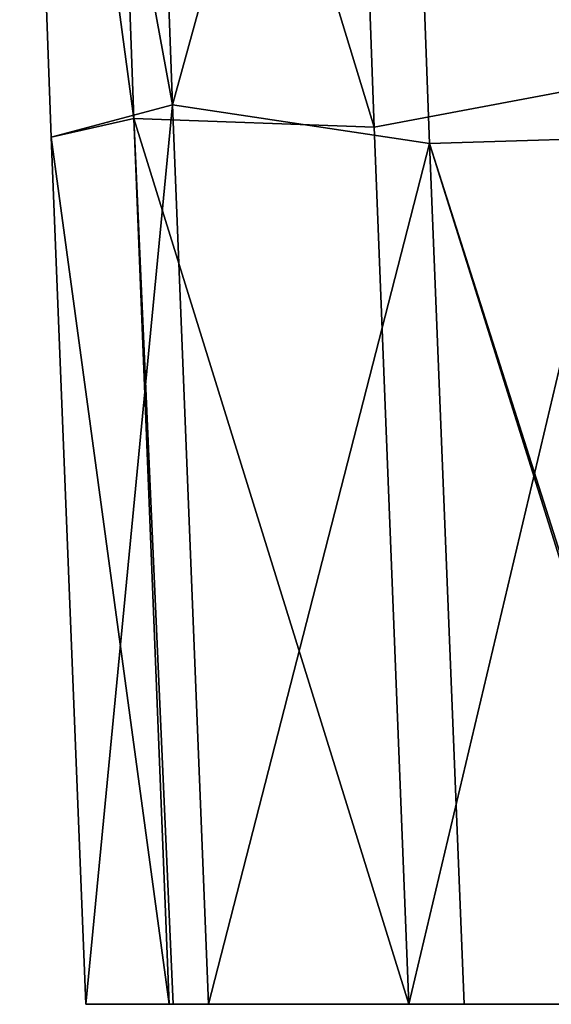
# Model space of a CAD drawing. Header units: millimetres. Extents: x -350 to 350, y 0 to 877.
# Tile 21 of 63: x 229 to 256, y 0 to 49. Entities that reach past the tile are written whole.
import ezdxf

# ---------------------------------------------------------------- set-up
doc = ezdxf.new("R2010")
doc.units = ezdxf.units.MM
doc.header["$LTSCALE"] = 41.718519
for name, color, linetype in [('24', 7, 'CONTINUOUS'), ('4', 7, 'CONTINUOUS'), ('5', 7, 'CONTINUOUS')]:
    doc.layers.add(name, color=color, linetype=linetype)

msp = doc.modelspace()

# ---------------------------------------------------------------- linework, layer by layer
at = {"layer": '24', "linetype": 'Continuous'}
for points in [[(232.54, 0, -506.225), (238.653, 0, -518.91), (236.684, 0, -492.833), (232.54, 0, -506.225)], [(236.684, 0, -492.833), (238.653, 0, -518.91), (236.881, 0, -492.597), (236.684, 0, -492.833)], [(238.653, 0, -518.91), (238.832, 0, -519.071), (236.881, 0, -492.597), (238.653, 0, -518.91)], [(236.881, 0, -492.597), (238.832, 0, -519.071), (248.623, 0, -486.595), (236.881, 0, -492.597)], [(238.832, 0, -519.071), (251.379, 0, -523.436), (248.623, 0, -486.595), (238.832, 0, -519.071)], [(248.623, 0, -486.595), (251.379, 0, -523.436), (261.182, 0, -490.955), (248.623, 0, -486.595)], [(261.182, 0, -490.955), (251.379, 0, -523.436), (263.108, 0, -517.435), (261.182, 0, -490.955)]]:
    msp.add_3dface(points, dxfattribs=at)
at = {"layer": '4', "linetype": 'Continuous'}
for points in [[(235.219, 89.377, -492.58), (236.855, 44.779, -504.708), (229.245, 86.193, -481.007), (235.219, 89.377, -492.58)], [(235.219, 89.377, -492.58), (248.073, 85.518, -497.935), (236.855, 44.779, -504.708), (235.219, 89.377, -492.58)], [(233.34, 88.094, -467.446), (229.245, 86.193, -481.007), (234.936, 44.094, -479.168), (233.34, 88.094, -467.446)], [(233.34, 88.094, -467.446), (234.936, 44.094, -479.168), (246.9, 43.666, -473.105), (233.34, 88.094, -467.446)], [(245.321, 87.227, -461.52), (233.34, 88.094, -467.446), (246.9, 43.666, -473.105), (245.321, 87.227, -461.52)], [(229.245, 86.193, -481.007), (236.855, 44.779, -504.708), (230.821, 43.164, -492.668), (229.245, 86.193, -481.007)], [(229.245, 86.193, -481.007), (230.821, 43.164, -492.668), (234.936, 44.094, -479.168), (229.245, 86.193, -481.007)], [(248.073, 85.518, -497.935), (249.654, 42.84, -509.734), (236.855, 44.779, -504.708), (248.073, 85.518, -497.935)], [(236.855, 44.779, -504.708), (232.54, 0, -506.225), (230.821, 43.164, -492.668), (236.855, 44.779, -504.708)], [(236.855, 44.779, -504.708), (238.653, 0, -518.91), (232.54, 0, -506.225), (236.855, 44.779, -504.708)], [(236.855, 44.779, -504.708), (249.654, 42.84, -509.734), (238.653, 0, -518.91), (236.855, 44.779, -504.708)], [(230.821, 43.164, -492.668), (236.684, 0, -492.833), (234.936, 44.094, -479.168), (230.821, 43.164, -492.668)], [(234.936, 44.094, -479.168), (236.684, 0, -492.833), (236.881, 0, -492.597), (234.936, 44.094, -479.168)], [(234.936, 44.094, -479.168), (236.881, 0, -492.597), (248.623, 0, -486.595), (234.936, 44.094, -479.168)], [(246.9, 43.666, -473.105), (234.936, 44.094, -479.168), (248.623, 0, -486.595), (246.9, 43.666, -473.105)], [(230.821, 43.164, -492.668), (232.54, 0, -506.225), (236.684, 0, -492.833), (230.821, 43.164, -492.668)], [(249.654, 42.84, -509.734), (251.379, 0, -523.436), (238.653, 0, -518.91), (249.654, 42.84, -509.734)], [(238.653, 0, -518.91), (251.379, 0, -523.436), (238.832, 0, -519.071), (238.653, 0, -518.91)]]:
    msp.add_3dface(points, dxfattribs=at)
at = {"layer": '5', "linetype": 'Continuous'}
for points in [[(257.876, 91.947, -464.744), (245.321, 87.227, -461.52), (259.534, 46.031, -476.863), (257.876, 91.947, -464.744)], [(245.321, 87.227, -461.52), (246.9, 43.666, -473.105), (259.534, 46.031, -476.863), (245.321, 87.227, -461.52)], [(248.073, 85.518, -497.935), (259.999, 86.232, -491.606), (261.587, 43.205, -503.427), (248.073, 85.518, -497.935)], [(249.654, 42.84, -509.734), (248.073, 85.518, -497.935), (261.587, 43.205, -503.427), (249.654, 42.84, -509.734)], [(246.9, 43.666, -473.105), (248.623, 0, -486.595), (259.534, 46.031, -476.863), (246.9, 43.666, -473.105)], [(259.534, 46.031, -476.863), (248.623, 0, -486.595), (261.182, 0, -490.955), (259.534, 46.031, -476.863)], [(263.317, 0, -517.184), (249.654, 42.84, -509.734), (261.587, 43.205, -503.427), (263.317, 0, -517.184)], [(251.379, 0, -523.436), (249.654, 42.84, -509.734), (263.108, 0, -517.435), (251.379, 0, -523.436)], [(249.654, 42.84, -509.734), (263.317, 0, -517.184), (263.108, 0, -517.435), (249.654, 42.84, -509.734)]]:
    msp.add_3dface(points, dxfattribs=at)

doc.saveas('drawing.dxf')
